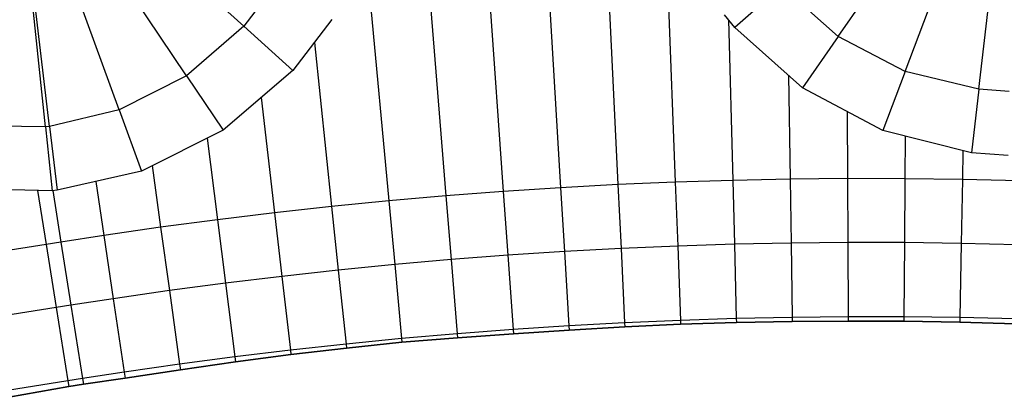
# Model space of a CAD drawing. Extents: x 1075205 to 1080159, y 1572534 to 1573545.
# Tile 4 of 29: x 1075769 to 1076092, y 1573217 to 1573341. Entities that reach past the tile are written whole.
import ezdxf

# ---------------------------------------------------------------- set-up
doc = ezdxf.new("R2010")
doc.units = 0
doc.header["$MEASUREMENT"] = 0
doc.layers.add('Canal', color=8, linetype='Continuous')

msp = doc.modelspace()

# ---------------------------------------------------------------- linework, layer by layer
msp.add_lwpolyline([(1075765.35, 1573217.16), (1075785.04, 1573220.67), (1075789.91, 1573221.43), (1075803.56, 1573223.48), (1075821.66, 1573226.22), (1075839.79, 1573228.82), (1075857.96, 1573231.18), (1075876.15, 1573233.35), (1075894.36, 1573235.31), (1075912.63, 1573236.7), (1075930.9, 1573237.99), (1075949.18, 1573239.22), (1075967.47, 1573240.26), (1075985.76, 1573241.16), (1076004.08, 1573241.7), (1076022.39, 1573242.05), (1076040.71, 1573242.21), (1076059.03, 1573242.13), (1076077.34, 1573241.83), (1076095.65, 1573241.33)])
at = {"layer": 'Canal'}
for p, q in [((1075939.47, 1573401.52, 66.84), (1075946.38, 1573285.97, 66.84)), ((1075939.47, 1573401.52, 66.84), (1075946.38, 1573285.97, 66.84)), ((1075919.4, 1573400.17, 66.81), (1075927.59, 1573284.74, 66.81)), ((1075919.4, 1573400.17, 66.81), (1075927.59, 1573284.74, 66.81)), ((1075960.14, 1573390.94, 66.86), (1075965.19, 1573286.99, 66.86)), ((1075960.14, 1573390.94, 66.86), (1075965.19, 1573286.99, 66.86)), ((1075900.33, 1573386.5, 66.79), (1075908.8, 1573283.3, 66.79)), ((1075900.33, 1573386.5, 66.79), (1075908.8, 1573283.3, 66.79)), ((1075842.47, 1573339.01, 65.18), (1075812.8, 1573365.83, 65.18)), ((1075842.47, 1573339.01, 65.18), (1075812.8, 1573365.83, 65.18)), ((1075981.07, 1573366.21, 66.88), (1075984.01, 1573287.8, 66.88)), ((1075981.07, 1573366.21, 66.88), (1075984.01, 1573287.8, 66.88)), ((1076037.48, 1573335.68, 65.46), (1076060.22, 1573368.59, 65.46)), ((1076037.48, 1573335.68, 65.46), (1076060.22, 1573368.59, 65.46)), ((1075882.79, 1573359.35, 66.77), (1075890.04, 1573281.66, 66.77)), ((1075882.79, 1573359.35, 66.77), (1075890.04, 1573281.66, 66.77)), ((1076059.46, 1573324.17, 65.48), (1076073.58, 1573361.59, 65.48)), ((1076059.46, 1573324.17, 65.48), (1076073.58, 1573361.59, 65.48)), ((1076083.58, 1573318.3, 65.5), (1076088.24, 1573358.02, 65.5)), ((1076083.58, 1573318.3, 65.5), (1076088.24, 1573358.02, 65.5)), ((1075823.72, 1573322.76, 65.16), (1075801.4, 1573355.95, 65.16)), ((1075823.72, 1573322.76, 65.16), (1075801.4, 1573355.95, 65.16)), ((1075852.97, 1573352.82, 65.2), (1075842.47, 1573339.01, 65.18)), ((1075852.97, 1573352.82, 65.2), (1075842.47, 1573339.01, 65.18)), ((1076018.93, 1573352.17, 65.45), (1076003.57, 1573338.63, 66.91)), ((1076018.93, 1573352.17, 65.45), (1076003.57, 1573338.63, 66.91)), ((1076037.48, 1573335.68, 65.46), (1076018.93, 1573352.17, 65.45)), ((1076037.48, 1573335.68, 65.46), (1076018.93, 1573352.17, 65.45)), ((1075801.59, 1573311.52, 65.15), (1075787.95, 1573349.12, 65.15)), ((1075801.59, 1573311.52, 65.15), (1075787.95, 1573349.12, 65.15)), ((1075777.41, 1573305.95, 65.13), (1075773.25, 1573345.73, 65.13)), ((1075777.41, 1573305.95, 65.13), (1075773.25, 1573345.73, 65.13)), ((1075778.74, 1573306.1, 65.13), (1075774.06, 1573345.82, 65.13)), ((1075778.74, 1573306.1, 65.13), (1075774.06, 1573345.82, 65.13)), ((1075871.36, 1573341.18, 66.75), (1075858.57, 1573324.46, 66.73)), ((1076003.57, 1573338.63, 66.91), (1076000.12, 1573342.73, 66.9)), ((1076001.45, 1573341.15, 66.91), (1076002.84, 1573288.4, 66.91)), ((1076001.45, 1573341.15, 66.91), (1076002.84, 1573288.4, 66.91)), ((1075842.47, 1573339.01, 65.18), (1075823.72, 1573322.76, 65.16)), ((1075842.47, 1573339.01, 65.18), (1075823.72, 1573322.76, 65.16)), ((1075842.47, 1573339.01, 65.18), (1075858.57, 1573324.46, 66.73)), ((1075842.47, 1573339.01, 65.18), (1075858.57, 1573324.46, 66.73)), ((1076025.78, 1573318.75, 66.93), (1076003.57, 1573338.63, 66.91)), ((1075865.65, 1573333.72, 66.74), (1075871.29, 1573279.8, 66.74)), ((1075865.65, 1573333.72, 66.74), (1075871.29, 1573279.8, 66.74)), ((1076037.48, 1573335.68, 65.46), (1076025.78, 1573318.75, 66.93)), ((1076037.48, 1573335.68, 65.46), (1076025.78, 1573318.75, 66.93)), ((1076059.46, 1573324.17, 65.48), (1076037.48, 1573335.68, 65.46)), ((1076059.46, 1573324.17, 65.48), (1076037.48, 1573335.68, 65.46)), ((1075858.57, 1573324.46, 66.73), (1075835.74, 1573304.88, 66.7)), ((1076059.46, 1573324.17, 65.48), (1076052.13, 1573304.73, 66.97)), ((1076059.46, 1573324.17, 65.48), (1076052.13, 1573304.73, 66.97)), ((1076083.58, 1573318.3, 65.5), (1076059.46, 1573324.17, 65.48)), ((1076083.58, 1573318.3, 65.5), (1076059.46, 1573324.17, 65.48)), ((1075823.72, 1573322.76, 65.16), (1075801.59, 1573311.52, 65.15)), ((1075823.72, 1573322.76, 65.16), (1075801.59, 1573311.52, 65.15)), ((1075823.72, 1573322.76, 65.16), (1075835.74, 1573304.88, 66.7)), ((1075823.72, 1573322.76, 65.16), (1075835.74, 1573304.88, 66.7)), ((1076021.15, 1573322.89, 66.93), (1076021.68, 1573288.79, 66.93)), ((1076021.15, 1573322.89, 66.93), (1076021.68, 1573288.79, 66.93)), ((1076052.13, 1573304.73, 66.97), (1076025.78, 1573318.75, 66.93)), ((1076083.58, 1573318.3, 65.5), (1076081.13, 1573297.43, 67)), ((1076083.58, 1573318.3, 65.5), (1076081.13, 1573297.43, 67)), ((1076093.58, 1573317.62, 65.51), (1076083.58, 1573318.3, 65.5)), ((1076093.58, 1573317.62, 65.51), (1076083.58, 1573318.3, 65.5)), ((1075848.19, 1573315.56, 66.72), (1075852.57, 1573277.74, 66.72)), ((1075848.19, 1573315.56, 66.72), (1075852.57, 1573277.74, 66.72)), ((1075801.59, 1573311.52, 65.15), (1075778.74, 1573306.1, 65.13)), ((1075801.59, 1573311.52, 65.15), (1075778.74, 1573306.1, 65.13)), ((1075801.59, 1573311.52, 65.15), (1075808.87, 1573291.47, 66.67)), ((1075801.59, 1573311.52, 65.15), (1075808.87, 1573291.47, 66.67)), ((1076040.42, 1573310.96, 66.95), (1076040.51, 1573288.98, 66.95)), ((1076040.42, 1573310.96, 66.95), (1076040.51, 1573288.98, 66.95)), ((1075777.41, 1573305.95, 65.13), (1075752.6, 1573306.39, 65.11)), ((1075777.41, 1573305.95, 65.13), (1075752.6, 1573306.39, 65.11)), ((1075778.74, 1573306.1, 65.13), (1075777.41, 1573305.95, 65.13)), ((1075778.74, 1573306.1, 65.13), (1075777.41, 1573305.95, 65.13)), ((1075777.41, 1573305.95, 65.13), (1075779.6, 1573284.99, 66.63)), ((1075777.41, 1573305.95, 65.13), (1075779.6, 1573284.99, 66.63)), ((1075778.74, 1573306.1, 65.13), (1075781.21, 1573285.16, 66.63)), ((1075778.74, 1573306.1, 65.13), (1075781.21, 1573285.16, 66.63)), ((1075835.74, 1573304.88, 66.7), (1075808.87, 1573291.47, 66.67)), ((1076081.13, 1573297.43, 67), (1076052.13, 1573304.73, 66.97)), ((1075830.46, 1573302.25, 66.7), (1075833.87, 1573275.47, 66.7)), ((1075830.46, 1573302.25, 66.7), (1075833.87, 1573275.47, 66.7)), ((1076059.45, 1573302.89, 66.98), (1076059.35, 1573288.95, 66.98)), ((1076059.45, 1573302.89, 66.98), (1076059.35, 1573288.95, 66.98)), ((1076078.36, 1573298.13, 67), (1076078.19, 1573288.72, 67)), ((1076078.36, 1573298.13, 67), (1076078.19, 1573288.72, 67)), ((1076093.18, 1573296.51, 67.02), (1076081.13, 1573297.43, 67)), ((1075812.39, 1573293.23, 66.67), (1075815.19, 1573272.99, 66.67)), ((1075812.39, 1573293.23, 66.67), (1075815.19, 1573272.99, 66.67)), ((1075808.87, 1573291.47, 66.67), (1075781.21, 1573285.16, 66.63)), ((1076002.84, 1573288.4, 66.91), (1075984.01, 1573287.8, 66.88)), ((1076002.84, 1573288.4, 66.91), (1075984.01, 1573287.8, 66.88)), ((1076021.68, 1573288.79, 66.93), (1076002.84, 1573288.4, 66.91)), ((1076021.68, 1573288.79, 66.93), (1076002.84, 1573288.4, 66.91)), ((1076002.84, 1573288.4, 66.91), (1076003.4, 1573267.41, 68.41)), ((1076002.84, 1573288.4, 66.91), (1076003.4, 1573267.41, 68.41)), ((1076040.51, 1573288.98, 66.95), (1076021.68, 1573288.79, 66.93)), ((1076040.51, 1573288.98, 66.95), (1076021.68, 1573288.79, 66.93)), ((1076021.68, 1573288.79, 66.93), (1076022, 1573267.8, 68.43)), ((1076021.68, 1573288.79, 66.93), (1076022, 1573267.8, 68.43)), ((1076040.51, 1573288.98, 66.95), (1076040.6, 1573267.98, 68.45)), ((1076040.51, 1573288.98, 66.95), (1076040.6, 1573267.98, 68.45)), ((1076059.35, 1573288.95, 66.98), (1076040.51, 1573288.98, 66.95)), ((1076059.35, 1573288.95, 66.98), (1076040.51, 1573288.98, 66.95)), ((1076059.35, 1573288.95, 66.98), (1076059.2, 1573267.95, 68.48)), ((1076059.35, 1573288.95, 66.98), (1076059.2, 1573267.95, 68.48)), ((1076078.19, 1573288.72, 67), (1076059.35, 1573288.95, 66.98)), ((1076078.19, 1573288.72, 67), (1076059.35, 1573288.95, 66.98)), ((1076078.19, 1573288.72, 67), (1076077.81, 1573267.72, 68.5)), ((1076078.19, 1573288.72, 67), (1076077.81, 1573267.72, 68.5)), ((1076097.02, 1573288.27, 67.02), (1076078.19, 1573288.72, 67)), ((1076097.02, 1573288.27, 67.02), (1076078.19, 1573288.72, 67)), ((1075779.6, 1573284.99, 66.63), (1075749.69, 1573285.74, 66.6)), ((1075781.21, 1573285.16, 66.63), (1075779.6, 1573284.99, 66.63)), ((1075793.89, 1573288.06, 66.65), (1075796.55, 1573270.3, 66.65)), ((1075793.89, 1573288.06, 66.65), (1075796.55, 1573270.3, 66.65)), ((1075946.38, 1573285.97, 66.84), (1075927.59, 1573284.74, 66.81)), ((1075946.38, 1573285.97, 66.84), (1075927.59, 1573284.74, 66.81)), ((1075965.19, 1573286.99, 66.86), (1075946.38, 1573285.97, 66.84)), ((1075965.19, 1573286.99, 66.86), (1075946.38, 1573285.97, 66.84)), ((1075946.38, 1573285.97, 66.84), (1075947.64, 1573265.01, 68.34)), ((1075946.38, 1573285.97, 66.84), (1075947.64, 1573265.01, 68.34)), ((1075984.01, 1573287.8, 66.88), (1075965.19, 1573286.99, 66.86)), ((1075984.01, 1573287.8, 66.88), (1075965.19, 1573286.99, 66.86)), ((1075965.19, 1573286.99, 66.86), (1075966.21, 1573266.01, 68.36)), ((1075965.19, 1573286.99, 66.86), (1075966.21, 1573266.01, 68.36)), ((1075984.01, 1573287.8, 66.88), (1075984.8, 1573266.82, 68.38)), ((1075984.01, 1573287.8, 66.88), (1075984.8, 1573266.82, 68.38)), ((1075779.84, 1573285.02, 66.63), (1075782.51, 1573268.14, 66.63)), ((1075908.8, 1573283.3, 66.79), (1075890.04, 1573281.66, 66.77)), ((1075908.8, 1573283.3, 66.79), (1075890.04, 1573281.66, 66.77)), ((1075927.59, 1573284.74, 66.81), (1075908.8, 1573283.3, 66.79)), ((1075927.59, 1573284.74, 66.81), (1075908.8, 1573283.3, 66.79)), ((1075908.8, 1573283.3, 66.79), (1075910.52, 1573262.37, 68.29)), ((1075908.8, 1573283.3, 66.79), (1075910.52, 1573262.37, 68.29)), ((1075927.59, 1573284.74, 66.81), (1075929.07, 1573263.79, 68.31)), ((1075927.59, 1573284.74, 66.81), (1075929.07, 1573263.79, 68.31)), ((1075871.29, 1573279.8, 66.74), (1075852.57, 1573277.74, 66.72)), ((1075871.29, 1573279.8, 66.74), (1075852.57, 1573277.74, 66.72)), ((1075890.04, 1573281.66, 66.77), (1075871.29, 1573279.8, 66.74)), ((1075890.04, 1573281.66, 66.77), (1075871.29, 1573279.8, 66.74)), ((1075871.29, 1573279.8, 66.74), (1075873.48, 1573258.92, 68.24)), ((1075871.29, 1573279.8, 66.74), (1075873.48, 1573258.92, 68.24)), ((1075890.04, 1573281.66, 66.77), (1075891.99, 1573260.75, 68.27)), ((1075890.04, 1573281.66, 66.77), (1075891.99, 1573260.75, 68.27)), ((1075833.87, 1573275.47, 66.7), (1075815.19, 1573272.99, 66.67)), ((1075833.87, 1573275.47, 66.7), (1075815.19, 1573272.99, 66.67)), ((1075852.57, 1573277.74, 66.72), (1075833.87, 1573275.47, 66.7)), ((1075852.57, 1573277.74, 66.72), (1075833.87, 1573275.47, 66.7)), ((1075833.87, 1573275.47, 66.7), (1075836.51, 1573254.64, 68.2)), ((1075833.87, 1573275.47, 66.7), (1075836.51, 1573254.64, 68.2)), ((1075852.57, 1573277.74, 66.72), (1075854.98, 1573256.88, 68.22)), ((1075852.57, 1573277.74, 66.72), (1075854.98, 1573256.88, 68.22)), ((1075815.19, 1573272.99, 66.67), (1075796.55, 1573270.3, 66.65)), ((1075815.19, 1573272.99, 66.67), (1075796.55, 1573270.3, 66.65)), ((1075815.19, 1573272.99, 66.67), (1075818.07, 1573252.19, 68.17)), ((1075815.19, 1573272.99, 66.67), (1075818.07, 1573252.19, 68.17)), ((1075796.55, 1573270.3, 66.65), (1075782.51, 1573268.14, 66.63)), ((1075796.55, 1573270.3, 66.65), (1075782.51, 1573268.14, 66.63)), ((1075796.55, 1573270.3, 66.65), (1075799.66, 1573249.54, 68.15)), ((1075796.55, 1573270.3, 66.65), (1075799.66, 1573249.54, 68.15)), ((1075782.51, 1573268.14, 66.63), (1075785.79, 1573247.4, 68.13)), ((1075966.21, 1573266.01, 68.36), (1075947.64, 1573265.01, 68.34)), ((1075966.21, 1573266.01, 68.36), (1075947.64, 1573265.01, 68.34)), ((1075984.8, 1573266.82, 68.38), (1075966.21, 1573266.01, 68.36)), ((1075984.8, 1573266.82, 68.38), (1075966.21, 1573266.01, 68.36)), ((1075966.21, 1573266.01, 68.36), (1075967.4, 1573241.64, 68.36)), ((1075966.21, 1573266.01, 68.36), (1075967.4, 1573241.64, 68.36)), ((1076003.4, 1573267.41, 68.41), (1075984.8, 1573266.82, 68.38)), ((1076003.4, 1573267.41, 68.41), (1075984.8, 1573266.82, 68.38)), ((1075984.8, 1573266.82, 68.38), (1075985.72, 1573242.43, 68.38)), ((1075984.8, 1573266.82, 68.38), (1075985.72, 1573242.43, 68.38)), ((1076022, 1573267.8, 68.43), (1076003.4, 1573267.41, 68.41)), ((1076022, 1573267.8, 68.43), (1076003.4, 1573267.41, 68.41)), ((1076003.4, 1573267.41, 68.41), (1076004.04, 1573243.02, 68.41)), ((1076003.4, 1573267.41, 68.41), (1076004.04, 1573243.02, 68.41)), ((1076040.6, 1573267.98, 68.45), (1076022, 1573267.8, 68.43)), ((1076040.6, 1573267.98, 68.45), (1076022, 1573267.8, 68.43)), ((1076022, 1573267.8, 68.43), (1076022.37, 1573243.4, 68.43)), ((1076022, 1573267.8, 68.43), (1076022.37, 1573243.4, 68.43)), ((1076040.6, 1573267.98, 68.45), (1076040.7, 1573243.58, 68.45)), ((1076059.2, 1573267.95, 68.48), (1076040.6, 1573267.98, 68.45)), ((1076040.6, 1573267.98, 68.45), (1076040.7, 1573243.58, 68.45)), ((1076059.2, 1573267.95, 68.48), (1076040.6, 1573267.98, 68.45)), ((1076059.2, 1573267.95, 68.48), (1076059.04, 1573243.55, 68.48)), ((1076059.2, 1573267.95, 68.48), (1076059.04, 1573243.55, 68.48)), ((1076077.81, 1573267.72, 68.5), (1076059.2, 1573267.95, 68.48)), ((1076077.81, 1573267.72, 68.5), (1076059.2, 1573267.95, 68.48)), ((1076077.81, 1573267.72, 68.5), (1076077.37, 1573243.32, 68.5)), ((1076077.81, 1573267.72, 68.5), (1076077.37, 1573243.32, 68.5)), ((1076096.41, 1573267.28, 68.52), (1076077.81, 1573267.72, 68.5)), ((1076096.41, 1573267.28, 68.52), (1076077.81, 1573267.72, 68.5)), ((1075929.07, 1573263.79, 68.31), (1075910.52, 1573262.37, 68.29)), ((1075929.07, 1573263.79, 68.31), (1075910.52, 1573262.37, 68.29)), ((1075947.64, 1573265.01, 68.34), (1075929.07, 1573263.79, 68.31)), ((1075947.64, 1573265.01, 68.34), (1075929.07, 1573263.79, 68.31)), ((1075929.07, 1573263.79, 68.31), (1075930.8, 1573239.45, 68.31)), ((1075929.07, 1573263.79, 68.31), (1075930.8, 1573239.45, 68.31)), ((1075947.64, 1573265.01, 68.34), (1075949.09, 1573240.65, 68.34)), ((1075947.64, 1573265.01, 68.34), (1075949.09, 1573240.65, 68.34)), ((1075891.99, 1573260.75, 68.27), (1075873.48, 1573258.92, 68.24)), ((1075891.99, 1573260.75, 68.27), (1075873.48, 1573258.92, 68.24)), ((1075910.52, 1573262.37, 68.29), (1075891.99, 1573260.75, 68.27)), ((1075910.52, 1573262.37, 68.29), (1075891.99, 1573260.75, 68.27)), ((1075891.99, 1573260.75, 68.27), (1075894.26, 1573236.45, 68.27)), ((1075891.99, 1573260.75, 68.27), (1075894.26, 1573236.45, 68.27)), ((1075910.52, 1573262.37, 68.29), (1075912.52, 1573238.06, 68.29)), ((1075910.52, 1573262.37, 68.29), (1075912.52, 1573238.06, 68.29)), ((1075854.98, 1573256.88, 68.22), (1075836.51, 1573254.64, 68.2)), ((1075854.98, 1573256.88, 68.22), (1075836.51, 1573254.64, 68.2)), ((1075873.48, 1573258.92, 68.24), (1075854.98, 1573256.88, 68.22)), ((1075873.48, 1573258.92, 68.24), (1075854.98, 1573256.88, 68.22)), ((1075854.98, 1573256.88, 68.22), (1075857.79, 1573232.64, 68.22)), ((1075854.98, 1573256.88, 68.22), (1075857.79, 1573232.64, 68.22)), ((1075873.48, 1573258.92, 68.24), (1075876.01, 1573234.65, 68.24)), ((1075873.48, 1573258.92, 68.24), (1075876.01, 1573234.65, 68.24)), ((1075836.51, 1573254.64, 68.2), (1075818.07, 1573252.19, 68.17)), ((1075836.51, 1573254.64, 68.2), (1075818.07, 1573252.19, 68.17)), ((1075836.51, 1573254.64, 68.2), (1075839.59, 1573230.43, 68.2)), ((1075836.51, 1573254.64, 68.2), (1075839.59, 1573230.43, 68.2)), ((1075818.07, 1573252.19, 68.17), (1075799.66, 1573249.54, 68.15)), ((1075818.07, 1573252.19, 68.17), (1075799.66, 1573249.54, 68.15)), ((1075818.07, 1573252.19, 68.17), (1075821.42, 1573228.02, 68.17)), ((1075818.07, 1573252.19, 68.17), (1075821.42, 1573228.02, 68.17)), ((1075799.66, 1573249.54, 68.15), (1075785.79, 1573247.4, 68.13)), ((1075799.66, 1573249.54, 68.15), (1075785.79, 1573247.4, 68.13)), ((1075785.79, 1573247.4, 68.13), (1075789.61, 1573223.3, 68.13)), ((1075799.66, 1573249.54, 68.15), (1075803.27, 1573225.4, 68.15)), ((1075799.66, 1573249.54, 68.15), (1075803.27, 1573225.4, 68.15)), ((1076022.37, 1573243.4, 68.43), (1076004.04, 1573243.02, 68.41)), ((1076022.37, 1573243.4, 68.43), (1076004.04, 1573243.02, 68.41)), ((1076040.7, 1573243.58, 68.45), (1076022.37, 1573243.4, 68.43)), ((1076040.7, 1573243.58, 68.45), (1076022.37, 1573243.4, 68.43)), ((1076022.37, 1573243.4, 68.43), (1076022.39, 1573242.05, 67.98)), ((1076022.37, 1573243.4, 68.43), (1076022.39, 1573242.05, 67.98)), ((1076040.7, 1573243.58, 68.45), (1076040.71, 1573242.21, 68)), ((1076040.7, 1573243.58, 68.45), (1076040.71, 1573242.21, 68)), ((1076059.04, 1573243.55, 68.48), (1076040.7, 1573243.58, 68.45)), ((1076059.04, 1573243.55, 68.48), (1076040.7, 1573243.58, 68.45)), ((1076059.04, 1573243.55, 68.48), (1076059.03, 1573242.13, 68)), ((1076059.04, 1573243.55, 68.48), (1076059.03, 1573242.13, 68)), ((1076077.37, 1573243.32, 68.5), (1076059.04, 1573243.55, 68.48)), ((1076077.37, 1573243.32, 68.5), (1076059.04, 1573243.55, 68.48)), ((1076077.37, 1573243.32, 68.5), (1076077.34, 1573241.83, 68)), ((1076077.37, 1573243.32, 68.5), (1076077.34, 1573241.83, 68)), ((1076095.7, 1573242.89, 68.52), (1076077.37, 1573243.32, 68.5)), ((1076095.7, 1573242.89, 68.52), (1076077.37, 1573243.32, 68.5)), ((1075949.09, 1573240.65, 68.34), (1075930.8, 1573239.45, 68.31)), ((1075949.09, 1573240.65, 68.34), (1075930.8, 1573239.45, 68.31)), ((1075967.4, 1573241.64, 68.36), (1075949.09, 1573240.65, 68.34)), ((1075967.4, 1573241.64, 68.36), (1075949.09, 1573240.65, 68.34)), ((1075949.09, 1573240.65, 68.34), (1075949.18, 1573239.22, 67.86)), ((1075949.09, 1573240.65, 68.34), (1075949.18, 1573239.22, 67.86)), ((1075967.47, 1573240.26, 67.9), (1075949.18, 1573239.22, 67.86)), ((1075985.72, 1573242.43, 68.38), (1075967.4, 1573241.64, 68.36)), ((1075985.72, 1573242.43, 68.38), (1075967.4, 1573241.64, 68.36)), ((1075967.4, 1573241.64, 68.36), (1075967.47, 1573240.26, 67.9)), ((1075967.4, 1573241.64, 68.36), (1075967.47, 1573240.26, 67.9)), ((1075985.76, 1573241.16, 67.96), (1075967.47, 1573240.26, 67.9)), ((1076004.04, 1573243.02, 68.41), (1075985.72, 1573242.43, 68.38)), ((1076004.04, 1573243.02, 68.41), (1075985.72, 1573242.43, 68.38)), ((1075985.72, 1573242.43, 68.38), (1075985.76, 1573241.16, 67.96)), ((1075985.72, 1573242.43, 68.38), (1075985.76, 1573241.16, 67.96)), ((1076004.08, 1573241.7, 67.96), (1075985.76, 1573241.16, 67.96)), ((1076004.04, 1573243.02, 68.41), (1076004.08, 1573241.7, 67.96)), ((1076004.04, 1573243.02, 68.41), (1076004.08, 1573241.7, 67.96)), ((1076022.39, 1573242.05, 67.98), (1076004.08, 1573241.7, 67.96)), ((1076040.71, 1573242.21, 68), (1076022.39, 1573242.05, 67.98)), ((1076059.03, 1573242.13, 68), (1076040.71, 1573242.21, 68)), ((1076077.34, 1573241.83, 68), (1076059.03, 1573242.13, 68)), ((1076095.65, 1573241.33, 68), (1076077.34, 1573241.83, 68)), ((1075912.52, 1573238.06, 68.29), (1075894.26, 1573236.45, 68.27)), ((1075912.52, 1573238.06, 68.29), (1075894.26, 1573236.45, 68.27)), ((1075912.63, 1573236.7, 67.84), (1075894.36, 1573235.31, 67.88)), ((1075930.8, 1573239.45, 68.31), (1075912.52, 1573238.06, 68.29)), ((1075930.8, 1573239.45, 68.31), (1075912.52, 1573238.06, 68.29)), ((1075912.52, 1573238.06, 68.29), (1075912.63, 1573236.7, 67.84)), ((1075912.52, 1573238.06, 68.29), (1075912.63, 1573236.7, 67.84)), ((1075930.9, 1573237.99, 67.82), (1075912.63, 1573236.7, 67.84)), ((1075930.8, 1573239.45, 68.31), (1075930.9, 1573237.99, 67.82)), ((1075930.8, 1573239.45, 68.31), (1075930.9, 1573237.99, 67.82)), ((1075949.18, 1573239.22, 67.86), (1075930.9, 1573237.99, 67.82)), ((1075876.01, 1573234.65, 68.24), (1075857.79, 1573232.64, 68.22)), ((1075876.01, 1573234.65, 68.24), (1075857.79, 1573232.64, 68.22)), ((1075894.26, 1573236.45, 68.27), (1075876.01, 1573234.65, 68.24)), ((1075894.26, 1573236.45, 68.27), (1075876.01, 1573234.65, 68.24)), ((1075876.01, 1573234.65, 68.24), (1075876.15, 1573233.35, 67.81)), ((1075876.01, 1573234.65, 68.24), (1075876.15, 1573233.35, 67.81)), ((1075894.36, 1573235.31, 67.88), (1075876.15, 1573233.35, 67.81)), ((1075894.26, 1573236.45, 68.27), (1075894.36, 1573235.31, 67.88)), ((1075894.26, 1573236.45, 68.27), (1075894.36, 1573235.31, 67.88)), ((1075839.59, 1573230.43, 68.2), (1075821.42, 1573228.02, 68.17)), ((1075839.59, 1573230.43, 68.2), (1075821.42, 1573228.02, 68.17)), ((1075857.79, 1573232.64, 68.22), (1075839.59, 1573230.43, 68.2)), ((1075857.79, 1573232.64, 68.22), (1075839.59, 1573230.43, 68.2)), ((1075839.59, 1573230.43, 68.2), (1075839.79, 1573228.82, 67.66)), ((1075839.59, 1573230.43, 68.2), (1075839.79, 1573228.82, 67.66)), ((1075857.96, 1573231.18, 67.73), (1075839.79, 1573228.82, 67.66)), ((1075857.79, 1573232.64, 68.22), (1075857.96, 1573231.18, 67.73)), ((1075857.79, 1573232.64, 68.22), (1075857.96, 1573231.18, 67.73)), ((1075876.15, 1573233.35, 67.81), (1075857.96, 1573231.18, 67.73)), ((1075821.42, 1573228.02, 68.17), (1075803.27, 1573225.4, 68.15)), ((1075821.42, 1573228.02, 68.17), (1075803.27, 1573225.4, 68.15)), ((1075821.42, 1573228.02, 68.17), (1075821.66, 1573226.22, 67.57)), ((1075821.42, 1573228.02, 68.17), (1075821.66, 1573226.22, 67.57)), ((1075839.79, 1573228.82, 67.66), (1075821.66, 1573226.22, 67.57)), ((1075803.27, 1573225.4, 68.15), (1075789.61, 1573223.3, 68.13)), ((1075803.27, 1573225.4, 68.15), (1075789.61, 1573223.3, 68.13)), ((1075803.27, 1573225.4, 68.15), (1075803.56, 1573223.48, 67.5)), ((1075803.27, 1573225.4, 68.15), (1075803.56, 1573223.48, 67.5)), ((1075821.66, 1573226.22, 67.57), (1075803.56, 1573223.48, 67.5)), ((1075789.61, 1573223.3, 68.13), (1075789.91, 1573221.43, 67.5)), ((1075803.56, 1573223.48, 67.5), (1075789.91, 1573221.43, 67.5))]:
    msp.add_line(p, q, dxfattribs=at)
at = {"layer": 'Canal', "extrusion": (-0.001149, -0.000181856, 0.999999)}
for p, q in [((1075774.84, 1573285.11, 66.63), (1075777.65, 1573267.37, 66.63)), ((1075774.84, 1573285.11, 66.63), (1075777.65, 1573267.37, 66.63)), ((1075779.84, 1573285.02, 66.63), (1075782.51, 1573268.14, 66.63)), ((1075777.65, 1573267.37, 66.63), (1075757.9, 1573264.25, 66.6)), ((1075782.51, 1573268.14, 66.63), (1075777.65, 1573267.37, 66.63)), ((1075780.93, 1573246.63, 68.13), (1075761.18, 1573243.5, 68.1)), ((1075785.79, 1573247.4, 68.13), (1075780.93, 1573246.63, 68.13)), ((1075780.93, 1573246.63, 68.13), (1075784.75, 1573222.53, 68.13)), ((1075780.93, 1573246.63, 68.13), (1075784.75, 1573222.53, 68.13)), ((1075785.79, 1573247.4, 68.13), (1075789.61, 1573223.3, 68.13)), ((1075784.75, 1573222.53, 68.13), (1075764.99, 1573219.4, 68.1)), ((1075789.61, 1573223.3, 68.13), (1075784.75, 1573222.53, 68.13))]:
    msp.add_line(p, q, dxfattribs=at)
at = {"layer": 'Canal', "extrusion": (0.012285, -0.070189, -0.997458)}
for p, q in [((1075777.65, 1573267.37, 66.63), (1075757.9, 1573264.25, 66.6)), ((1075782.51, 1573268.14, 66.63), (1075777.65, 1573267.37, 66.63)), ((1075777.65, 1573267.37, 66.63), (1075780.93, 1573246.63, 68.13)), ((1075777.65, 1573267.37, 66.63), (1075780.93, 1573246.63, 68.13)), ((1075782.51, 1573268.14, 66.63), (1075785.79, 1573247.4, 68.13)), ((1075780.93, 1573246.63, 68.13), (1075761.18, 1573243.5, 68.1)), ((1075785.79, 1573247.4, 68.13), (1075780.93, 1573246.63, 68.13))]:
    msp.add_line(p, q, dxfattribs=at)
at = {"layer": 'Canal', "extrusion": (-0.048353, 0.312511, -0.948683)}
for p, q in [((1075784.75, 1573222.53, 68.13), (1075764.99, 1573219.4, 68.1)), ((1075785.04, 1573220.67, 67.5), (1075765.35, 1573217.16, 67.35)), ((1075789.61, 1573223.3, 68.13), (1075784.75, 1573222.53, 68.13)), ((1075784.75, 1573222.53, 68.13), (1075785.04, 1573220.67, 67.5)), ((1075784.75, 1573222.53, 68.13), (1075785.04, 1573220.67, 67.5)), ((1075789.91, 1573221.43, 67.5), (1075785.04, 1573220.67, 67.5)), ((1075789.61, 1573223.3, 68.13), (1075789.91, 1573221.43, 67.5))]:
    msp.add_line(p, q, dxfattribs=at)

doc.saveas('drawing.dxf')
